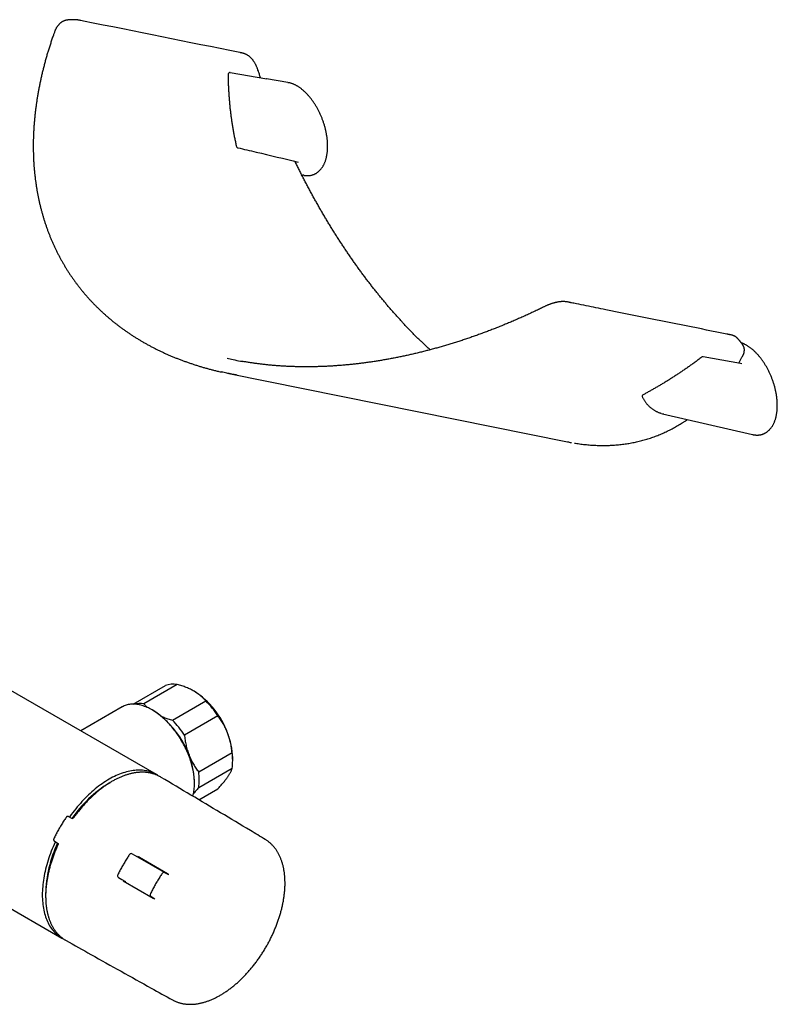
# Model space of a CAD drawing. Header units: millimetres. Extents: x 8 to 1091, y 12 to 2370.
# Tile 2 of 88: x 882 to 1091, y 21 to 292. Entities that reach past the tile are written whole.
import ezdxf

# ---------------------------------------------------------------- set-up
doc = ezdxf.new("R2010")
doc.units = ezdxf.units.MM

msp = doc.modelspace()

# ---------------------------------------------------------------- linework, layer by layer
at = {"color": 7, "linetype": 'Continuous', "lineweight": 30}
for p, q in [((940.42, 277.52), (950.51, 275.79)), ((956.31, 274.8), (950.44, 275.81)), ((950.51, 275.79), (950.46, 275.8)), ((950.5, 275.79), (950.51, 275.79)), ((960.09, 249.37), (960.37, 249.3)), ((939.99, 194.66), (1033.27, 175.85)), ((1059.4, 183.61), (1084.12, 177.87)), ((920.08, 84.24), (779.37, 165.47)), ((753.37, 120.44), (894.08, 39.2)), ((913.67, 103.62), (922.56, 108.76)), ((925.84, 109.05), (916.65, 103.74)), ((924.52, 99.2), (933.72, 104.5)), ((910.68, 102.85), (899.26, 96.26)), ((919.11, 101.93), (918.93, 102.03)), ((937, 100.42), (927.8, 95.12)), ((931.74, 84.97), (940.93, 90.28)), ((941.09, 88), (941.09, 88.81)), ((940.93, 85.9), (931.74, 80.6)), ((907.36, 82.05), (907.01, 81.85)), ((907.08, 81.89), (907.37, 82.05)), ((930.59, 81.83), (930.59, 82.03)), ((931.79, 77.29), (937, 80.3)), ((897.01, 72.09), (895.98, 72.64)), ((895.98, 72.64), (895.99, 72.64)), ((897.01, 72.09), (897.02, 72.08)), ((892.08, 65.88), (893.07, 65.27)), ((892.09, 65.87), (892.08, 65.88)), ((914.37, 61.85), (913.38, 62.4)), ((914.37, 61.85), (914.37, 61.85)), ((922.3, 57.27), (914.37, 61.85)), ((914.86, 61.8), (915.42, 61.47)), ((915.42, 61.47), (923.13, 57.02)), ((923.53, 56.64), (922.46, 57.21)), ((909.65, 55.94), (910.62, 55.35)), ((910.62, 55.35), (911.63, 54.77)), ((910.91, 54.96), (919.17, 50.18)), ((923.54, 56.63), (923.53, 56.64)), ((889.62, 51.72), (889.62, 51.41)), ((918.68, 50.66), (919.71, 50.03)), ((924.55, 22.18), (924.54, 22.19))]:
    msp.add_line(p, q, dxfattribs=at)
at = {"color": 7, "linetype": 'Continuous', "lineweight": 30, "flags": 128}
for points in [[(1081.22, 197.37), (1080.85, 197.44), (1070.52, 199.22)], [(918.93, 102.03), (918.58, 102.23), (918.23, 102.41), (917.88, 102.58), (917.53, 102.74), (917.19, 102.89), (916.84, 103.02), (916.5, 103.14), (916.16, 103.25), (915.82, 103.34), (915.49, 103.42), (915.16, 103.49), (914.83, 103.54), (914.5, 103.58), (914.18, 103.61), (913.86, 103.62), (913.55, 103.62), (913.25, 103.61), (912.94, 103.58), (912.65, 103.54), (912.35, 103.49), (912.07, 103.42), (911.79, 103.34), (911.52, 103.25), (911.25, 103.14), (910.99, 103.02), (910.74, 102.89), (910.68, 102.85)], [(930.12, 78.29), (930.13, 78.32), (930.22, 78.65), (930.3, 79), (930.37, 79.35), (930.44, 79.71), (930.49, 80.08), (930.53, 80.45), (930.56, 80.84), (930.58, 81.23), (930.59, 81.63), (930.59, 82.03), (930.58, 82.44), (930.56, 82.85), (930.53, 83.27), (930.49, 83.7), (930.44, 84.12), (930.37, 84.56), (930.3, 84.99), (930.22, 85.43), (930.13, 85.87), (930.02, 86.32), (929.91, 86.77), (929.79, 87.21), (929.66, 87.66), (929.51, 88.11), (929.36, 88.56), (929.2, 89.01), (929.03, 89.46), (928.85, 89.91), (928.66, 90.36), (928.47, 90.81), (928.26, 91.25), (928.05, 91.7), (927.83, 92.13), (927.6, 92.57), (927.36, 93), (927.12, 93.43), (926.86, 93.86), (926.6, 94.28), (926.34, 94.69), (926.06, 95.1), (925.78, 95.5), (925.5, 95.9), (925.21, 96.29), (924.91, 96.67), (924.61, 97.05), (924.3, 97.42), (923.99, 97.78), (923.67, 98.13), (923.35, 98.47), (923.03, 98.81), (922.7, 99.13), (922.37, 99.45), (922.03, 99.76), (921.69, 100.05), (921.35, 100.34), (921.01, 100.61), (920.67, 100.88), (920.32, 101.13), (919.97, 101.38), (919.62, 101.61), (919.28, 101.83), (918.93, 102.03)], [(920.59, 83.92), (920.42, 84.03), (920.08, 84.24), (919.74, 84.43), (919.38, 84.6), (919.02, 84.76), (918.65, 84.9), (918.27, 85.03), (917.89, 85.14), (917.5, 85.23), (917.1, 85.31), (916.69, 85.37), (916.28, 85.41), (915.86, 85.44), (915.43, 85.46), (915, 85.45), (914.56, 85.43), (914.12, 85.4), (913.67, 85.35), (913.22, 85.28), (912.76, 85.19), (912.3, 85.09), (911.84, 84.98), (911.37, 84.84), (910.91, 84.69), (910.43, 84.53), (909.96, 84.35), (909.48, 84.16), (909, 83.94), (908.53, 83.72), (908.05, 83.48), (907.56, 83.22), (907.08, 82.95), (906.6, 82.67), (906.12, 82.37), (905.64, 82.05), (905.16, 81.73), (904.68, 81.38), (904.21, 81.03), (903.73, 80.66), (903.26, 80.28), (902.79, 79.89), (902.32, 79.48), (901.86, 79.06), (901.4, 78.63), (900.95, 78.19), (900.49, 77.74), (900.05, 77.27), (899.61, 76.8), (899.17, 76.31), (898.74, 75.82), (898.31, 75.31), (897.89, 74.8), (897.48, 74.28), (897.07, 73.75), (896.67, 73.21), (896.28, 72.66), (896.19, 72.53)], [(921.23, 83.57), (921.06, 83.67), (920.97, 83.72)], [(892.27, 65.76), (892.21, 65.61), (891.93, 65), (891.66, 64.38), (891.41, 63.77), (891.16, 63.15), (890.93, 62.52), (890.7, 61.9), (890.49, 61.28), (890.29, 60.66), (890.1, 60.04), (889.92, 59.42), (889.75, 58.8), (889.6, 58.19), (889.46, 57.58), (889.32, 56.96), (889.21, 56.36), (889.1, 55.75), (889.01, 55.16), (888.92, 54.56), (888.86, 53.97), (888.8, 53.39), (888.75, 52.81), (888.72, 52.23), (888.7, 51.67), (888.7, 51.11), (888.7, 50.56), (888.72, 50.01), (888.75, 49.48), (888.8, 48.95), (888.86, 48.43), (888.92, 47.92), (889.01, 47.42), (889.1, 46.93), (889.21, 46.45), (889.32, 45.98), (889.46, 45.52), (889.6, 45.07), (889.75, 44.63), (889.92, 44.21), (890.1, 43.79), (890.29, 43.39), (890.49, 43), (890.7, 42.63), (890.93, 42.26), (891.16, 41.92), (891.41, 41.58), (891.66, 41.26), (891.93, 40.95), (892.21, 40.66), (892.5, 40.38), (892.8, 40.11), (893.1, 39.86), (893.42, 39.63), (893.75, 39.41), (894.08, 39.21), (894.43, 39.02), (894.62, 38.92)], [(894.98, 38.7), (895.07, 38.64), (895.24, 38.54)]]:
    msp.add_lwpolyline(points, dxfattribs=at)
at = {"color": 7, "linetype": 'Continuous', "lineweight": 30}
for centre, radius, start, end in [((940.33, 277.03), 0.5, 80.2993, 180.3585), ((942.6, 257.32), 0.5, 192.8353, 256.7011), ((1070.44, 198.73), 0.5, 80.204, 126.9143), ((1054.28, 188.38), 0.5, 117.953, 207.6986), ((1061.07, 190.8), 7.39, 254.1646, 259.6813), ((924.77, 102.59), 6.55, 80.5451, 109.6739), ((918.06, 87.79), 23.03, 20.2365, 57.3526), ((915.57, 97.12), 6.71, 80.7065, 104.3453), ((915.35, 86.38), 25.8, 32.9712, 44.618), ((905.68, 80.91), 24.94, 2.5702, 57.4298), ((906.16, 81.08), 25.8, 32.9712, 44.618), ((905.14, 80.31), 25.68, 21.297, 34.7337), ((921.66, 88.45), 19.43, 1.0574, 22.0719), ((908.56, 81.6), 22.02, 11.2728, 21.3884), ((926.17, 88.09), 14.92, 351.5717, 8.4283), ((916.98, 82.78), 14.92, 351.5717, 8.4283), ((924.63, 53.19), 33.64, 121.4461, 145.6538), ((922.97, 50.88), 33.35, 154.2709, 179.23), ((913.13, 61.97), 0.5, 60.8713, 146.2752), ((922.18, 56.68), 0.6, 61.7508, 146.2793), ((909.9, 56.37), 0.5, 153.7248, 239.1178), ((919, 51.17), 0.6, 153.7207, 238.2382)]:
    msp.add_arc(centre, radius, start, end, dxfattribs=at)
for centre, start_param, end_param in [((915.12, 60.95), 0.000115, 0.840818), ((911.77, 55.15), 2.300503, 3.141708)]:
    msp.add_ellipse(centre, major_axis=(0.3, 0.52), ratio=0.816506, start_param=start_param, end_param=end_param, dxfattribs=at)
for points, knots in [([(895.52, 291.99), (895.48, 291.98), (895.36, 291.96), (895.18, 291.93), (894.97, 291.87), (894.77, 291.8), (894.57, 291.72), (894.38, 291.63), (894.18, 291.52), (894, 291.4), (893.81, 291.27), (893.63, 291.13), (893.46, 290.97), (893.29, 290.8), (893.13, 290.62), (892.98, 290.44), (892.83, 290.24), (892.69, 290.03), (892.55, 289.81), (892.44, 289.59), (892.33, 289.37), (892.22, 289.14), (892.12, 288.89), (892.01, 288.58), (891.88, 288.22), (891.66, 287.6), (891.36, 286.73), (891, 285.64), (890.65, 284.55), (890.31, 283.47), (889.99, 282.38), (889.68, 281.3), (889.38, 280.22), (889.1, 279.14), (888.83, 278.06), (888.57, 276.99), (888.33, 275.92), (888.1, 274.86), (887.88, 273.79), (887.68, 272.73), (887.49, 271.68), (887.31, 270.63), (887.15, 269.58), (887, 268.53), (886.86, 267.49), (886.74, 266.46), (886.63, 265.42), (886.53, 264.4), (886.44, 263.37), (886.37, 262.36), (886.31, 261.34), (886.27, 260.33), (886.23, 259.33), (886.21, 258.33), (886.21, 257.33), (886.21, 256.34), (886.23, 255.35), (886.26, 254.37), (886.31, 253.39), (886.36, 252.42), (886.43, 251.45), (886.52, 250.5), (886.61, 249.54), (886.72, 248.59), (886.84, 247.65), (886.97, 246.72), (887.12, 245.79), (887.27, 244.86), (887.44, 243.95), (887.62, 243.04), (887.82, 242.13), (888.02, 241.24), (888.24, 240.35), (888.47, 239.46), (888.71, 238.58), (888.96, 237.71), (889.23, 236.85), (889.51, 235.99), (889.79, 235.14), (890.09, 234.3), (890.4, 233.46), (890.73, 232.63), (891.06, 231.81), (891.41, 231), (891.76, 230.19), (892.13, 229.39), (892.51, 228.6), (892.91, 227.81), (893.31, 227.03), (893.72, 226.26), (894.15, 225.49), (894.58, 224.74), (895.03, 223.99), (895.49, 223.25), (895.96, 222.52), (896.43, 221.79), (896.92, 221.07), (897.42, 220.37), (897.93, 219.67), (898.45, 218.98), (898.98, 218.3), (899.52, 217.62), (900.07, 216.95), (900.63, 216.29), (901.2, 215.64), (901.78, 215), (902.37, 214.36), (902.97, 213.74), (903.58, 213.12), (904.21, 212.51), (904.84, 211.91), (905.48, 211.31), (906.13, 210.73), (906.79, 210.15), (907.45, 209.59), (908.13, 209.03), (908.82, 208.48), (909.52, 207.94), (910.22, 207.41), (910.94, 206.88), (911.66, 206.37), (912.4, 205.86), (913.14, 205.36), (913.9, 204.87), (914.66, 204.4), (915.42, 203.93), (916.19, 203.47), (916.98, 203.02), (917.77, 202.58), (918.58, 202.15), (919.39, 201.72), (920.21, 201.31), (921.03, 200.9), (921.87, 200.51), (922.71, 200.12), (923.56, 199.75), (924.42, 199.38), (925.29, 199.02), (926.17, 198.68), (927.05, 198.34), (927.94, 198.01), (928.85, 197.69), (929.76, 197.38), (930.67, 197.08), (931.6, 196.78), (932.53, 196.5), (933.47, 196.23), (934.42, 195.97), (935.37, 195.72), (936.34, 195.47), (937.2, 195.27), (937.75, 195.14), (937.97, 195.09)], [0, 0, 0, 0, 0.001244, 0.003129, 0.005013, 0.0069, 0.008801, 0.010698, 0.012609, 0.014541, 0.016491, 0.018456, 0.020432, 0.022414, 0.024398, 0.026379, 0.028341, 0.030353, 0.032369, 0.03437, 0.036106, 0.037885, 0.039944, 0.042297, 0.04518, 0.048514, 0.057241, 0.065953, 0.074648, 0.083324, 0.091979, 0.100614, 0.109227, 0.117817, 0.126385, 0.134928, 0.143448, 0.151942, 0.16041, 0.168852, 0.177266, 0.18566, 0.194049, 0.202406, 0.21073, 0.219025, 0.227292, 0.235532, 0.243747, 0.251938, 0.260107, 0.268254, 0.276383, 0.284493, 0.292587, 0.300667, 0.308733, 0.31676, 0.324758, 0.33273, 0.340676, 0.348599, 0.356502, 0.364385, 0.372248, 0.380059, 0.387857, 0.395641, 0.403407, 0.411149, 0.418863, 0.426544, 0.434189, 0.441824, 0.449466, 0.457078, 0.464662, 0.47222, 0.479753, 0.487263, 0.494752, 0.502222, 0.509673, 0.517109, 0.52453, 0.531938, 0.539336, 0.546724, 0.554104, 0.561479, 0.568799, 0.576096, 0.583398, 0.590696, 0.597983, 0.605251, 0.612494, 0.619704, 0.626877, 0.634045, 0.641227, 0.648395, 0.655552, 0.662698, 0.669835, 0.676965, 0.684088, 0.691208, 0.698322, 0.705425, 0.712519, 0.719604, 0.726683, 0.733757, 0.740827, 0.747896, 0.754966, 0.761989, 0.769022, 0.776074, 0.783138, 0.790205, 0.797265, 0.80431, 0.811331, 0.818319, 0.8253, 0.832342, 0.839378, 0.846408, 0.853436, 0.860461, 0.867487, 0.874513, 0.881542, 0.888574, 0.895612, 0.902656, 0.909709, 0.916771, 0.923845, 0.930931, 0.938032, 0.945149, 0.952264, 0.95937, 0.966495, 0.973637, 0.980791, 0.987955, 0.995125, 1, 1, 1, 1]), ([(898.45, 292.02), (898.37, 292.03), (898.19, 292.05), (897.9, 292.07), (897.57, 292.08), (897.23, 292.09), (896.89, 292.09), (896.57, 292.08), (896.27, 292.06), (896.05, 292.05), (895.89, 292.03), (895.78, 292.02), (895.66, 292), (895.57, 291.99), (895.52, 291.99)], [0, 0, 0, 0, 0.079267, 0.188488, 0.308097, 0.419568, 0.53268, 0.646876, 0.746366, 0.843916, 0.875001, 0.909203, 0.953912, 1, 1, 1, 1]), ([(898.45, 292.01), (898.48, 292.01), (898.52, 292.01), (898.57, 292), (898.6, 292)], [0, 0, 0, 0, 0.543477, 1, 1, 1, 1]), ([(948.77, 276.09), (948.71, 276.27), (948.54, 276.76), (948.3, 277.46), (948.09, 278.1), (947.95, 278.5), (947.84, 278.79), (947.74, 279.06), (947.62, 279.33), (947.49, 279.59), (947.36, 279.85), (947.22, 280.1), (947.08, 280.34), (946.93, 280.57), (946.77, 280.8), (946.61, 281.02), (946.44, 281.23), (946.26, 281.43), (946.08, 281.62), (945.89, 281.8), (945.7, 281.96), (945.5, 282.11), (945.3, 282.25), (945.1, 282.38), (944.89, 282.5), (944.68, 282.6), (944.47, 282.69), (944.26, 282.77), (944.06, 282.83), (943.87, 282.88), (943.68, 282.92), (943.51, 282.95), (943.35, 282.98), (943.19, 283.02), (928.72, 285.93), (914.33, 288.84), (899.42, 291.84), (899.08, 291.91), (898.91, 291.94), (898.79, 291.97), (898.65, 291.99), (898.52, 292), (898.48, 292.01)], [0, 0, 0, 0, 0.006577, 0.018643, 0.026365, 0.030418, 0.033778, 0.037275, 0.040863, 0.044455, 0.048059, 0.051677, 0.055315, 0.058968, 0.062636, 0.066318, 0.070013, 0.073719, 0.077433, 0.081155, 0.084906, 0.088509, 0.092116, 0.095731, 0.099356, 0.102994, 0.10665, 0.110327, 0.11356, 0.116936, 0.120075, 0.123288, 0.126499, 0.129748, 0.132889, 0.97153, 0.984702, 0.991523, 0.992554, 0.993562, 0.997697, 1, 1, 1, 1]), ([(939.83, 277.02), (939.83, 276.67), (939.84, 275.95), (939.86, 274.86), (939.9, 273.76), (939.95, 272.66), (940.02, 271.57), (940.1, 270.47), (940.19, 269.38), (940.29, 268.28), (940.41, 267.19), (940.54, 266.11), (940.68, 265.02), (940.84, 263.94), (941.01, 262.85), (941.19, 261.77), (941.39, 260.7), (941.59, 259.62), (941.82, 258.55), (941.99, 257.74), (942.09, 257.3), (942.11, 257.21)], [0, 0, 0, 0, 0.053114, 0.108004, 0.162895, 0.217784, 0.272668, 0.327543, 0.382406, 0.437255, 0.492086, 0.546912, 0.60176, 0.656631, 0.71152, 0.766426, 0.821344, 0.876273, 0.931208, 0.986147, 1, 1, 1, 1]), ([(950.46, 275.8), (950.44, 275.81), (950.41, 275.81), (950.39, 275.81), (950.39, 275.81)], [0, 0, 0, 0, 0.834085, 1, 1, 1, 1]), ([(950.51, 275.79), (950.51, 275.79), (950.5, 275.79), (950.5, 275.79), (950.5, 275.79)], [0, 0, 0, 0, 0.76521, 1, 1, 1, 1]), ([(956.31, 274.8), (956.35, 274.79), (956.44, 274.78), (956.54, 274.75), (956.6, 274.74)], [0, 0, 0, 0, 0.410731, 1, 1, 1, 1]), ([(960.66, 249.25), (960.7, 249.24), (960.83, 249.21), (961.05, 249.19), (961.3, 249.16), (961.56, 249.15), (961.81, 249.15), (962.06, 249.17), (962.31, 249.19), (962.55, 249.23), (962.79, 249.28), (963.03, 249.35), (963.26, 249.42), (963.48, 249.51), (963.71, 249.61), (963.92, 249.72), (964.14, 249.85), (964.34, 249.99), (964.55, 250.14), (964.74, 250.3), (964.93, 250.47), (965.12, 250.66), (965.3, 250.86), (965.47, 251.07), (965.64, 251.29), (965.79, 251.52), (965.95, 251.77), (966.09, 252.03), (966.23, 252.29), (966.35, 252.57), (966.47, 252.86), (966.59, 253.17), (966.69, 253.48), (966.78, 253.8), (966.87, 254.13), (966.95, 254.47), (967.01, 254.82), (967.07, 255.17), (967.12, 255.54), (967.16, 255.91), (967.19, 256.29), (967.21, 256.67), (967.22, 257.07), (967.22, 257.46), (967.21, 257.86), (967.19, 258.27), (967.16, 258.68), (967.12, 259.09), (967.08, 259.51), (967.02, 259.93), (966.95, 260.35), (966.88, 260.77), (966.8, 261.19), (966.71, 261.61), (966.6, 262.03), (966.5, 262.45), (966.38, 262.87), (966.25, 263.29), (966.12, 263.7), (965.98, 264.12), (965.83, 264.53), (965.68, 264.93), (965.51, 265.33), (965.35, 265.73), (965.17, 266.12), (964.99, 266.51), (964.8, 266.89), (964.61, 267.27), (964.41, 267.64), (964.21, 268), (964, 268.36), (963.78, 268.7), (963.57, 269.04), (963.34, 269.38), (963.12, 269.7), (962.89, 270.02), (962.65, 270.33), (962.42, 270.63), (962.18, 270.92), (961.93, 271.2), (961.69, 271.47), (961.44, 271.74), (961.19, 271.99), (960.93, 272.24), (960.68, 272.47), (960.42, 272.7), (960.16, 272.91), (959.9, 273.11), (959.64, 273.31), (959.38, 273.49), (959.11, 273.66), (958.85, 273.83), (958.58, 273.98), (958.32, 274.12), (958.05, 274.24), (957.79, 274.36), (957.52, 274.47), (957.26, 274.56), (956.99, 274.64), (956.78, 274.7), (956.65, 274.73), (956.61, 274.74)], [0, 0, 0, 0, 0.004313, 0.013407, 0.022524, 0.031666, 0.040835, 0.050031, 0.059259, 0.068521, 0.07782, 0.087163, 0.096555, 0.106002, 0.115512, 0.125092, 0.134749, 0.144491, 0.154326, 0.164259, 0.174296, 0.184442, 0.1947, 0.205072, 0.215558, 0.226157, 0.236868, 0.247687, 0.25861, 0.269631, 0.280745, 0.291946, 0.303226, 0.31458, 0.325999, 0.337478, 0.349008, 0.360583, 0.372196, 0.38384, 0.395508, 0.407193, 0.418889, 0.430588, 0.442285, 0.45397, 0.465638, 0.477284, 0.4889, 0.500482, 0.512024, 0.523521, 0.534967, 0.546358, 0.55769, 0.568957, 0.580157, 0.591286, 0.602339, 0.613315, 0.624211, 0.635023, 0.645752, 0.656394, 0.666948, 0.677415, 0.687793, 0.698082, 0.708283, 0.718397, 0.728423, 0.738365, 0.748223, 0.758, 0.767698, 0.77732, 0.786869, 0.796348, 0.805761, 0.815112, 0.824404, 0.833642, 0.84283, 0.851974, 0.861077, 0.870145, 0.879183, 0.888195, 0.897186, 0.906161, 0.915126, 0.924083, 0.933039, 0.941997, 0.95096, 0.959931, 0.968913, 0.97791, 0.986923, 0.995956, 1, 1, 1, 1]), ([(942.48, 256.83), (944.17, 256.44), (949.72, 255.12), (955.27, 253.81), (959.14, 252.9)], [0, 0, 0, 0, 0.303311, 1, 1, 1, 1]), ([(995.39, 201.19), (995.21, 201.35), (994.79, 201.74), (994.12, 202.37), (993.38, 203.08), (992.64, 203.8), (991.9, 204.53), (991.16, 205.27), (990.42, 206.01), (989.69, 206.77), (988.96, 207.54), (988.23, 208.31), (987.5, 209.1), (986.78, 209.89), (986.06, 210.7), (985.34, 211.51), (984.62, 212.33), (983.91, 213.16), (983.19, 214.01), (982.49, 214.85), (981.78, 215.71), (981.08, 216.58), (980.38, 217.45), (979.68, 218.34), (978.98, 219.23), (978.29, 220.14), (977.6, 221.05), (976.92, 221.96), (976.24, 222.89), (975.56, 223.82), (974.88, 224.77), (974.21, 225.72), (973.55, 226.68), (972.88, 227.65), (972.22, 228.62), (971.57, 229.6), (970.92, 230.59), (970.27, 231.59), (969.63, 232.59), (968.99, 233.61), (968.35, 234.63), (967.72, 235.66), (967.09, 236.7), (966.47, 237.75), (965.85, 238.8), (965.23, 239.86), (964.63, 240.92), (964.02, 241.99), (963.42, 243.07), (962.83, 244.16), (962.24, 245.25), (961.65, 246.35), (961.07, 247.46), (960.49, 248.58), (959.92, 249.7), (959.36, 250.82), (958.8, 251.96), (958.43, 252.72), (958.24, 253.11), (958.24, 253.11)], [0, 0, 0, 0, 0.011751, 0.028605, 0.045497, 0.062427, 0.079389, 0.096382, 0.1134, 0.130442, 0.147505, 0.164567, 0.181705, 0.198872, 0.216069, 0.233302, 0.250573, 0.267887, 0.285247, 0.30266, 0.320051, 0.337495, 0.355019, 0.372606, 0.39024, 0.407907, 0.425587, 0.443265, 0.460953, 0.478828, 0.496728, 0.514657, 0.53262, 0.550621, 0.568663, 0.586751, 0.604888, 0.623079, 0.641328, 0.659639, 0.678016, 0.696463, 0.714985, 0.733585, 0.752273, 0.770891, 0.789566, 0.808326, 0.827167, 0.846085, 0.865075, 0.884132, 0.903251, 0.922426, 0.941653, 0.960926, 0.980239, 0.999586, 1, 1, 1, 1]), ([(960.65, 249.25), (960.61, 249.25), (960.52, 249.27), (960.43, 249.29), (960.37, 249.31)], [0, 0, 0, 0, 0.415747, 1, 1, 1, 1]), ([(1079.86, 204.5), (1079.84, 204.52), (1079.78, 204.58), (1079.67, 204.67), (1079.52, 204.78), (1079.36, 204.88), (1079.19, 204.97), (1079.02, 205.05), (1078.83, 205.12), (1078.63, 205.19), (1078.42, 205.25), (1078.18, 205.3), (1077.93, 205.36), (1077.69, 205.4), (1077.48, 205.44), (1077.28, 205.48), (1069.68, 207.01), (1058.51, 209.27), (1045.59, 211.87), (1039.26, 213.15), (1036.12, 213.78), (1034.69, 214.07), (1034.08, 214.19), (1033.88, 214.23), (1033.69, 214.27), (1033.49, 214.32), (1033.27, 214.36), (1033.06, 214.4), (1032.85, 214.43), (1032.63, 214.45), (1032.4, 214.47), (1032.16, 214.48), (1031.91, 214.48), (1031.66, 214.47), (1031.39, 214.45), (1031.13, 214.42), (1030.85, 214.39), (1030.58, 214.34), (1030.3, 214.29), (1030.02, 214.23), (1029.74, 214.16), (1029.46, 214.08), (1029.17, 214), (1028.89, 213.91), (1028.61, 213.81), (1028.33, 213.71), (1028.05, 213.61), (1027.79, 213.5), (1027.53, 213.39), (1027.26, 213.27), (1026.98, 213.13), (1026.68, 212.99), (1026.1, 212.71), (1025.22, 212.28), (1024.02, 211.71), (1022.81, 211.14), (1021.59, 210.59), (1020.37, 210.04), (1019.15, 209.5), (1017.93, 208.98), (1016.71, 208.46), (1015.49, 207.96), (1014.27, 207.47), (1013.05, 206.98), (1011.82, 206.51), (1010.6, 206.05), (1009.38, 205.6), (1008.16, 205.16), (1006.94, 204.73), (1005.73, 204.31), (1004.51, 203.9), (1003.29, 203.51), (1002.08, 203.12), (1000.86, 202.75), (999.65, 202.38), (998.44, 202.03), (997.24, 201.69), (996.03, 201.36), (994.83, 201.04), (993.63, 200.73), (992.43, 200.43), (991.23, 200.15), (990.03, 199.87), (988.84, 199.6), (987.65, 199.35), (986.46, 199.11), (985.27, 198.87), (984.09, 198.65), (982.92, 198.44), (981.74, 198.24), (980.57, 198.05), (979.41, 197.88), (978.25, 197.71), (977.09, 197.55), (975.94, 197.41), (974.79, 197.28), (973.64, 197.15), (972.5, 197.04), (971.36, 196.94), (970.23, 196.85), (969.11, 196.77), (967.99, 196.7), (966.87, 196.64), (965.75, 196.59), (964.65, 196.55), (963.55, 196.53), (962.45, 196.51), (961.36, 196.51), (960.28, 196.51), (959.2, 196.53), (958.13, 196.55), (957.06, 196.59), (956, 196.64), (954.95, 196.69), (953.89, 196.76), (952.85, 196.84), (951.81, 196.93), (950.77, 197.03), (949.75, 197.14), (948.73, 197.26), (947.72, 197.39), (946.71, 197.53), (945.71, 197.68), (944.71, 197.84), (944.03, 197.95), (943.68, 198.02), (943.65, 198.02)], [0, 0, 0, 0, 0.000658, 0.002235, 0.003841, 0.005478, 0.007148, 0.008847, 0.010571, 0.012313, 0.014209, 0.016343, 0.018781, 0.021206, 0.023248, 0.025091, 0.026923, 0.244302, 0.350347, 0.402601, 0.42868, 0.441718, 0.444433, 0.446133, 0.447808, 0.449928, 0.451908, 0.453785, 0.45558, 0.457311, 0.459168, 0.460954, 0.46279, 0.464678, 0.466561, 0.468438, 0.47031, 0.472177, 0.474041, 0.475899, 0.477722, 0.47953, 0.481326, 0.483111, 0.484889, 0.486661, 0.488432, 0.489999, 0.491654, 0.493326, 0.495082, 0.496945, 0.498882, 0.50614, 0.513773, 0.521404, 0.529017, 0.536611, 0.544187, 0.551743, 0.55928, 0.566796, 0.574291, 0.581765, 0.589218, 0.596648, 0.604057, 0.611444, 0.618807, 0.626155, 0.633491, 0.640798, 0.648078, 0.655331, 0.66256, 0.669765, 0.676949, 0.684112, 0.691255, 0.698381, 0.70549, 0.712584, 0.719665, 0.726732, 0.733789, 0.740803, 0.747793, 0.754759, 0.761704, 0.768629, 0.775536, 0.782427, 0.7893, 0.796126, 0.802948, 0.809759, 0.816553, 0.823325, 0.83007, 0.836784, 0.843462, 0.850163, 0.856847, 0.863506, 0.87014, 0.876752, 0.883342, 0.889912, 0.896464, 0.902999, 0.909519, 0.916026, 0.92252, 0.929004, 0.935478, 0.941945, 0.948406, 0.954862, 0.961252, 0.96765, 0.974051, 0.980445, 0.986826, 0.993188, 0.999522, 1, 1, 1, 1]), ([(1081.55, 202.4), (1081.53, 202.43), (1081.48, 202.51), (1081.41, 202.63), (1081.33, 202.74), (1081.25, 202.85), (1081.17, 202.97), (1081.09, 203.08), (1081.01, 203.19), (1080.93, 203.29), (1080.85, 203.39), (1080.77, 203.49), (1080.69, 203.59), (1080.61, 203.69), (1080.53, 203.78), (1080.45, 203.88), (1080.35, 203.99), (1080.24, 204.11), (1080.14, 204.21), (1080.06, 204.3), (1079.97, 204.39), (1079.91, 204.45), (1079.89, 204.48)], [0, 0, 0, 0, 0.040975, 0.1067, 0.156093, 0.195849, 0.259237, 0.31125, 0.353863, 0.408332, 0.457528, 0.503325, 0.550348, 0.603294, 0.647157, 0.686605, 0.747938, 0.813748, 0.864446, 0.906455, 0.953266, 1, 1, 1, 1]), ([(1080.31, 197.53), (1080.35, 197.59), (1080.53, 197.9), (1080.84, 198.44), (1081.15, 198.99), (1081.35, 199.34), (1081.46, 199.55), (1081.56, 199.75), (1081.65, 199.94), (1081.72, 200.12), (1081.77, 200.3), (1081.83, 200.49), (1081.87, 200.69), (1081.89, 200.88), (1081.9, 201.08), (1081.9, 201.27), (1081.89, 201.45), (1081.86, 201.63), (1081.82, 201.8), (1081.76, 201.97), (1081.69, 202.13), (1081.62, 202.28), (1081.57, 202.36), (1081.55, 202.4)], [0, 0, 0, 0, 0.042395, 0.21041, 0.358464, 0.402996, 0.446404, 0.488339, 0.52481, 0.557232, 0.588572, 0.62671, 0.664123, 0.700806, 0.736885, 0.772455, 0.806972, 0.841157, 0.875039, 0.908656, 0.942063, 0.975319, 1, 1, 1, 1]), ([(1084.4, 177.81), (1084.44, 177.8), (1084.57, 177.78), (1084.79, 177.75), (1085.05, 177.73), (1085.3, 177.72), (1085.55, 177.72), (1085.8, 177.73), (1086.05, 177.76), (1086.29, 177.8), (1086.53, 177.85), (1086.77, 177.91), (1087, 177.99), (1087.23, 178.07), (1087.45, 178.18), (1087.67, 178.29), (1087.88, 178.41), (1088.09, 178.55), (1088.29, 178.7), (1088.49, 178.86), (1088.68, 179.04), (1088.86, 179.22), (1089.04, 179.42), (1089.21, 179.63), (1089.38, 179.85), (1089.54, 180.09), (1089.69, 180.33), (1089.83, 180.59), (1089.97, 180.86), (1090.1, 181.14), (1090.22, 181.43), (1090.33, 181.73), (1090.43, 182.04), (1090.53, 182.36), (1090.61, 182.69), (1090.69, 183.03), (1090.76, 183.38), (1090.81, 183.74), (1090.86, 184.1), (1090.9, 184.47), (1090.93, 184.85), (1090.95, 185.24), (1090.96, 185.63), (1090.96, 186.03), (1090.95, 186.43), (1090.93, 186.83), (1090.9, 187.24), (1090.87, 187.66), (1090.82, 188.07), (1090.76, 188.49), (1090.7, 188.91), (1090.62, 189.33), (1090.54, 189.75), (1090.45, 190.17), (1090.35, 190.6), (1090.24, 191.02), (1090.12, 191.44), (1090, 191.85), (1089.86, 192.27), (1089.72, 192.68), (1089.58, 193.09), (1089.42, 193.5), (1089.26, 193.9), (1089.09, 194.3), (1088.91, 194.69), (1088.73, 195.08), (1088.55, 195.46), (1088.35, 195.83), (1088.15, 196.2), (1087.95, 196.56), (1087.74, 196.92), (1087.53, 197.27), (1087.31, 197.61), (1087.09, 197.94), (1086.86, 198.27), (1086.63, 198.58), (1086.4, 198.89), (1086.16, 199.19), (1085.92, 199.48), (1085.68, 199.77), (1085.43, 200.04), (1085.18, 200.3), (1084.93, 200.56), (1084.68, 200.8), (1084.42, 201.03), (1084.16, 201.26), (1083.91, 201.47), (1083.64, 201.68), (1083.38, 201.87), (1083.12, 202.06), (1082.86, 202.23), (1082.59, 202.39), (1082.33, 202.54), (1082.06, 202.68), (1081.8, 202.81), (1081.53, 202.93), (1081.29, 203.02), (1081.14, 203.07), (1081.08, 203.1)], [0, 0, 0, 0, 0.004517, 0.01384, 0.023187, 0.032561, 0.041961, 0.05139, 0.060851, 0.070347, 0.079882, 0.089461, 0.09909, 0.108776, 0.118526, 0.128348, 0.138249, 0.148237, 0.15832, 0.168505, 0.178796, 0.189198, 0.199716, 0.210349, 0.221101, 0.231968, 0.242949, 0.254042, 0.26524, 0.27654, 0.287935, 0.299419, 0.310985, 0.322625, 0.334333, 0.346102, 0.357924, 0.369792, 0.381698, 0.393636, 0.405599, 0.417579, 0.429571, 0.441566, 0.453558, 0.465539, 0.477502, 0.489442, 0.501352, 0.513226, 0.52506, 0.536847, 0.548583, 0.560262, 0.57188, 0.583432, 0.594915, 0.606325, 0.617658, 0.628911, 0.640082, 0.651168, 0.662168, 0.673079, 0.6839, 0.694631, 0.705271, 0.715821, 0.72628, 0.736649, 0.746929, 0.757122, 0.767229, 0.777253, 0.787197, 0.797062, 0.806852, 0.81657, 0.826221, 0.835808, 0.845335, 0.854807, 0.864227, 0.873602, 0.882936, 0.892233, 0.901499, 0.910738, 0.919957, 0.929159, 0.93835, 0.947534, 0.956716, 0.965901, 0.97509, 0.984288, 0.993497, 1, 1, 1, 1]), ([(939.54, 198.87), (940.09, 198.74), (941.31, 198.47), (942.69, 198.19), (943.52, 198.05), (943.66, 198.02)], [0, 0, 0, 0, 0.405321, 0.897439, 1, 1, 1, 1]), ([(1070.14, 199.13), (1069.98, 199.01), (1069.53, 198.68), (1068.81, 198.14), (1067.97, 197.53), (1067.12, 196.92), (1066.27, 196.33), (1065.43, 195.74), (1064.58, 195.17), (1063.73, 194.6), (1062.88, 194.04), (1062.03, 193.49), (1061.19, 192.96), (1060.34, 192.43), (1059.49, 191.91), (1058.64, 191.4), (1057.78, 190.9), (1056.93, 190.41), (1056.08, 189.93), (1055.23, 189.46), (1054.55, 189.09), (1054.16, 188.88), (1054.04, 188.82)], [0, 0, 0, 0, 0.0304375, 0.0831293, 0.1358143, 0.1884921, 0.2411626, 0.2938255, 0.3464805, 0.3991275, 0.4517659, 0.5043957, 0.5570375, 0.6096994, 0.6623714, 0.7150533, 0.7677446, 0.8204451, 0.8731546, 0.9258729, 0.9785997, 1, 1, 1, 1]), ([(942.32, 194.22), (941.95, 194.29), (941.1, 194.44), (939.79, 194.7), (938.71, 194.92), (938.11, 195.06), (937.98, 195.09)], [0, 0, 0, 0, 0.252527, 0.578916, 0.905305, 1, 1, 1, 1]), ([(1053.83, 188.14), (1053.86, 188.09), (1053.95, 187.93), (1054.1, 187.67), (1054.28, 187.37), (1054.47, 187.08), (1054.68, 186.8), (1054.89, 186.53), (1055.1, 186.26), (1055.33, 186.01), (1055.56, 185.77), (1055.8, 185.54), (1056.05, 185.32), (1056.31, 185.11), (1056.57, 184.91), (1056.84, 184.72), (1057.11, 184.55), (1057.39, 184.39), (1057.67, 184.23), (1057.96, 184.1), (1058.25, 183.97), (1058.55, 183.86), (1058.81, 183.77), (1058.98, 183.72), (1059.04, 183.7)], [0, 0, 0, 0, 0.025419, 0.072895, 0.120361, 0.167808, 0.215233, 0.262636, 0.310013, 0.357364, 0.404685, 0.451975, 0.499234, 0.54646, 0.593653, 0.640812, 0.687938, 0.735031, 0.782094, 0.829128, 0.876136, 0.92312, 0.970084, 1, 1, 1, 1]), ([(1035.13, 175.51), (1035.35, 175.48), (1035.82, 175.4), (1036.54, 175.3), (1037.29, 175.2), (1038.05, 175.12), (1038.8, 175.04), (1039.55, 174.98), (1040.3, 174.93), (1041.04, 174.89), (1041.79, 174.87), (1042.53, 174.85), (1043.27, 174.85), (1044.01, 174.86), (1044.74, 174.88), (1045.47, 174.92), (1046.2, 174.96), (1046.92, 175.02), (1047.64, 175.09), (1048.36, 175.18), (1049.08, 175.27), (1049.79, 175.38), (1050.5, 175.5), (1051.21, 175.63), (1051.91, 175.78), (1052.61, 175.94), (1053.31, 176.1), (1054, 176.29), (1054.69, 176.48), (1055.37, 176.69), (1056.05, 176.9), (1056.73, 177.13), (1057.4, 177.38), (1058.07, 177.63), (1058.73, 177.9), (1059.39, 178.18), (1060.04, 178.47), (1060.7, 178.78), (1061.34, 179.1), (1061.99, 179.43), (1062.63, 179.77), (1063.26, 180.13), (1063.89, 180.49), (1064.51, 180.87), (1065.13, 181.27), (1065.71, 181.65), (1066.08, 181.9), (1066.24, 182.02)], [0, 0, 0, 0, 0.018306, 0.039675, 0.061039, 0.082281, 0.103822, 0.125388, 0.146984, 0.168614, 0.190283, 0.211995, 0.233754, 0.255565, 0.277436, 0.299218, 0.321107, 0.343087, 0.365142, 0.387255, 0.409407, 0.431581, 0.453758, 0.475852, 0.498245, 0.52066, 0.543103, 0.565579, 0.588092, 0.610649, 0.633254, 0.655912, 0.678628, 0.701408, 0.724257, 0.747181, 0.770184, 0.793273, 0.816452, 0.839728, 0.863118, 0.886322, 0.909655, 0.93311, 0.956678, 0.980354, 1, 1, 1, 1]), ([(1084.12, 177.87), (1084.17, 177.86), (1084.26, 177.84), (1084.35, 177.82), (1084.39, 177.81)], [0, 0, 0, 0, 0.539927, 1, 1, 1, 1]), ([(1033.27, 175.86), (1033.41, 175.83), (1033.75, 175.76), (1034.09, 175.7), (1034.29, 175.66)], [0, 0, 0, 0, 0.404758, 1, 1, 1, 1]), ([(930.49, 107.18), (930.32, 107.28), (929.99, 107.47), (929.46, 107.73), (928.91, 107.98), (928.33, 108.22), (927.74, 108.45), (927.12, 108.66), (926.49, 108.86), (926.06, 108.99), (925.84, 109.05)], [0, 0, 0, 0, 0.1226185, 0.2452381, 0.3688779, 0.4925208, 0.6189959, 0.7454751, 0.8727355, 1, 1, 1, 1]), ([(933.72, 104.5), (933.62, 104.62), (933.42, 104.85), (933.09, 105.2), (932.74, 105.54), (932.37, 105.87), (931.97, 106.19), (931.54, 106.51), (931.09, 106.82), (930.73, 107.04), (930.53, 107.16), (930.49, 107.18)], [0, 0, 0, 0, 0.119246, 0.238489, 0.358338, 0.478183, 0.600299, 0.722411, 0.845493, 0.968574, 1, 1, 1, 1]), ([(916.65, 103.74), (916.75, 103.62), (916.96, 103.38), (917.3, 103.03), (917.54, 102.8), (917.66, 102.68)], [0, 0, 0, 0, 0.33349, 0.666971, 1, 1, 1, 1]), ([(939.67, 95.76), (939.65, 95.82), (939.55, 96.08), (939.35, 96.54), (939.07, 97.13), (938.78, 97.71), (938.46, 98.28), (938.12, 98.84), (937.76, 99.38), (937.39, 99.91), (937.13, 100.25), (937, 100.42)], [0, 0, 0, 0, 0.034085, 0.152699, 0.271315, 0.390844, 0.510376, 0.632431, 0.75449, 0.877243, 1, 1, 1, 1]), ([(921.5, 100.25), (921.52, 100.24), (921.71, 100.15), (922.11, 100), (922.69, 99.78), (923.28, 99.57), (923.9, 99.38), (924.31, 99.26), (924.52, 99.2)], [0, 0, 0, 0, 0.01865, 0.211193, 0.407826, 0.604464, 0.802229, 1, 1, 1, 1]), ([(927.8, 95.12), (927.83, 94.88), (927.88, 94.42), (927.98, 93.73), (928.1, 93.04), (928.24, 92.35), (928.41, 91.66), (928.6, 90.98), (928.82, 90.3), (928.98, 89.86), (929.07, 89.63)], [0, 0, 0, 0, 0.122973, 0.245942, 0.369581, 0.493217, 0.619375, 0.745529, 0.872765, 1, 1, 1, 1]), ([(940.93, 90.28), (940.91, 90.51), (940.86, 90.97), (940.76, 91.66), (940.64, 92.35), (940.5, 93.04), (940.33, 93.73), (940.14, 94.42), (939.92, 95.09), (939.75, 95.54), (939.67, 95.76)], [0, 0, 0, 0, 0.122973, 0.245942, 0.369581, 0.493217, 0.619375, 0.745529, 0.872765, 1, 1, 1, 1]), ([(929.07, 89.63), (929.09, 89.58), (929.19, 89.31), (929.39, 88.85), (929.66, 88.26), (929.96, 87.68), (930.28, 87.11), (930.62, 86.56), (930.98, 86.01), (931.35, 85.48), (931.61, 85.14), (931.74, 84.97)], [0, 0, 0, 0, 0.0340845, 0.152699, 0.2713147, 0.3908442, 0.5103765, 0.6324315, 0.7544901, 0.8772433, 1, 1, 1, 1]), ([(920.96, 83.73), (920.94, 83.73), (920.83, 83.8), (920.6, 83.91), (920.29, 84.06), (919.97, 84.19), (919.65, 84.31), (919.31, 84.43), (918.98, 84.52), (918.63, 84.61), (918.29, 84.69), (917.93, 84.75), (917.57, 84.8), (917.21, 84.84), (916.84, 84.87), (916.47, 84.88), (916.09, 84.89), (915.71, 84.88), (915.33, 84.85), (914.94, 84.82), (914.55, 84.77), (914.15, 84.71), (913.75, 84.64), (913.35, 84.56), (912.95, 84.47), (912.54, 84.36), (912.13, 84.24), (911.72, 84.11), (911.31, 83.96), (910.89, 83.81), (910.48, 83.64), (910.06, 83.47), (909.64, 83.28), (909.23, 83.08), (908.81, 82.86), (908.39, 82.64), (907.97, 82.41), (907.55, 82.16), (907.13, 81.91), (906.72, 81.64), (906.3, 81.36), (905.88, 81.08), (905.47, 80.78), (905.06, 80.47), (904.65, 80.15), (904.24, 79.83), (903.83, 79.49), (903.42, 79.14), (903.02, 78.79), (902.62, 78.43), (902.22, 78.05), (901.83, 77.67), (901.44, 77.28), (901.05, 76.88), (900.67, 76.48), (900.29, 76.07), (899.91, 75.64), (899.54, 75.22), (899.17, 74.78), (898.81, 74.34), (898.45, 73.89), (898.1, 73.43), (897.76, 72.98), (897.51, 72.64), (897.38, 72.46), (897.35, 72.42)], [0, 0, 0, 0, 0.002363, 0.018423, 0.034483, 0.050548, 0.06662, 0.082702, 0.098795, 0.114902, 0.131024, 0.147164, 0.163321, 0.179497, 0.195691, 0.211905, 0.228137, 0.244387, 0.260655, 0.276939, 0.293238, 0.309551, 0.325877, 0.342215, 0.358563, 0.37492, 0.391286, 0.407658, 0.424035, 0.440418, 0.456804, 0.473193, 0.489585, 0.505978, 0.522373, 0.538767, 0.555162, 0.571557, 0.58795, 0.604343, 0.620734, 0.637124, 0.653513, 0.6699, 0.686285, 0.702668, 0.71905, 0.735429, 0.751807, 0.768183, 0.784558, 0.80093, 0.817301, 0.83367, 0.850038, 0.866404, 0.882769, 0.899132, 0.915495, 0.931856, 0.948216, 0.964574, 0.980932, 0.996429, 1, 1, 1, 1]), ([(939.67, 83.51), (939.69, 83.54), (939.8, 83.69), (939.96, 83.94), (940.16, 84.25), (940.34, 84.56), (940.5, 84.85), (940.64, 85.13), (940.76, 85.4), (940.86, 85.66), (940.91, 85.82), (940.93, 85.9)], [0, 0, 0, 0, 0.034085, 0.152699, 0.271315, 0.390844, 0.510376, 0.632431, 0.75449, 0.877243, 1, 1, 1, 1]), ([(950.05, 66.37), (948.68, 67.19), (944.6, 69.65), (937.78, 73.72), (929.61, 78.59), (924.09, 81.87), (921.3, 83.53), (921.23, 83.57)], [0, 0, 0, 0, 0.142482, 0.426066, 0.709652, 0.99324, 1, 1, 1, 1]), ([(937, 80.3), (937.13, 80.44), (937.39, 80.72), (937.76, 81.14), (938.13, 81.56), (938.47, 81.96), (938.8, 82.36), (939.12, 82.76), (939.41, 83.14), (939.58, 83.39), (939.67, 83.51)], [0, 0, 0, 0, 0.1229729, 0.2459423, 0.3695815, 0.4932168, 0.6193748, 0.7455295, 0.8727654, 1, 1, 1, 1]), ([(931.74, 80.6), (931.61, 80.45), (931.35, 80.17), (930.97, 79.75), (930.62, 79.35), (930.4, 79.09), (930.29, 78.96)], [0, 0, 0, 0, 0.2531886, 0.50637, 0.7609303, 1, 1, 1, 1]), ([(895.24, 72.43), (895.18, 72.34), (895, 72.08), (894.72, 71.65), (894.39, 71.12), (894.06, 70.6), (893.74, 70.07), (893.43, 69.53), (893.12, 68.99), (892.82, 68.45), (892.53, 67.9), (892.25, 67.36), (892.03, 66.93), (891.91, 66.69), (891.89, 66.63)], [0, 0, 0, 0, 0.048615, 0.140834, 0.233053, 0.32527, 0.417486, 0.509702, 0.601917, 0.694133, 0.78635, 0.878568, 0.970787, 1, 1, 1, 1]), ([(895.98, 72.64), (895.98, 72.64), (895.96, 72.66), (895.9, 72.68), (895.82, 72.7), (895.74, 72.71), (895.67, 72.7), (895.59, 72.69), (895.52, 72.67), (895.45, 72.63), (895.38, 72.59), (895.32, 72.54), (895.27, 72.48), (895.25, 72.45), (895.24, 72.43)], [0, 0, 0, 0, 0.0053695, 0.1032891, 0.1972645, 0.2909369, 0.3840044, 0.4729035, 0.5628973, 0.654772, 0.745383, 0.8415703, 0.9387265, 1, 1, 1, 1]), ([(897.35, 72.43), (897.34, 72.41), (897.32, 72.38), (897.27, 72.32), (897.21, 72.26), (897.16, 72.21), (897.1, 72.17), (897.06, 72.14), (897.02, 72.12), (896.99, 72.11), (896.98, 72.11), (896.98, 72.11)], [0, 0, 0, 0, 0.060423, 0.188103, 0.314928, 0.438884, 0.558537, 0.673252, 0.783489, 0.892056, 1, 1, 1, 1]), ([(891.89, 66.63), (891.88, 66.63), (891.87, 66.6), (891.85, 66.54), (891.83, 66.46), (891.82, 66.37), (891.82, 66.29), (891.83, 66.21), (891.86, 66.13), (891.89, 66.06), (891.94, 66), (892, 65.94), (892.05, 65.89), (892.08, 65.88), (892.09, 65.87)], [0, 0, 0, 0, 0.005615, 0.113933, 0.213183, 0.310559, 0.40616, 0.500188, 0.593063, 0.685975, 0.778459, 0.870579, 0.973248, 1, 1, 1, 1]), ([(893.04, 65.28), (893.04, 65.28), (893.04, 65.27), (893.05, 65.24), (893.05, 65.19), (893.05, 65.14), (893.04, 65.08), (893.02, 65.01), (893, 64.93), (892.98, 64.86), (892.96, 64.82), (892.95, 64.8)], [0, 0, 0, 0, 0.1013122, 0.2184422, 0.3324378, 0.4413339, 0.5534954, 0.6711335, 0.7937583, 0.9201817, 1, 1, 1, 1]), ([(924.55, 22.18), (924.63, 22.14), (924.81, 22.04), (925.1, 21.9), (925.42, 21.75), (925.75, 21.62), (926.08, 21.51), (926.41, 21.4), (926.76, 21.3), (927.11, 21.22), (927.46, 21.15), (927.82, 21.09), (928.18, 21.04), (928.55, 21.01), (928.92, 20.99), (929.3, 20.98), (929.68, 20.98), (930.07, 21), (930.46, 21.02), (930.85, 21.06), (931.25, 21.12), (931.65, 21.18), (932.05, 21.26), (932.46, 21.35), (932.86, 21.45), (933.27, 21.56), (933.69, 21.69), (934.1, 21.83), (934.52, 21.98), (934.93, 22.14), (935.35, 22.31), (935.77, 22.5), (936.19, 22.69), (936.6, 22.9), (937.02, 23.12), (937.44, 23.35), (937.86, 23.59), (938.28, 23.84), (938.7, 24.11), (939.11, 24.38), (939.53, 24.66), (939.94, 24.96), (940.35, 25.26), (940.76, 25.57), (941.17, 25.9), (941.58, 26.23), (941.98, 26.57), (942.38, 26.93), (942.78, 27.29), (943.17, 27.66), (943.56, 28.03), (943.95, 28.42), (944.34, 28.81), (944.72, 29.22), (945.1, 29.63), (945.47, 30.04), (945.84, 30.47), (946.2, 30.9), (946.56, 31.34), (946.92, 31.79), (947.27, 32.24), (947.61, 32.7), (947.95, 33.16), (948.28, 33.63), (948.61, 34.11), (948.93, 34.59), (949.25, 35.07), (949.56, 35.56), (949.86, 36.06), (950.16, 36.56), (950.45, 37.06), (950.73, 37.57), (951.01, 38.08), (951.28, 38.59), (951.54, 39.11), (951.79, 39.63), (952.04, 40.15), (952.28, 40.67), (952.51, 41.2), (952.73, 41.73), (952.95, 42.26), (953.16, 42.79), (953.36, 43.32), (953.55, 43.85), (953.73, 44.38), (953.91, 44.91), (954.07, 45.44), (954.23, 45.97), (954.38, 46.51), (954.52, 47.03), (954.65, 47.56), (954.77, 48.09), (954.88, 48.61), (954.98, 49.14), (955.08, 49.66), (955.16, 50.17), (955.24, 50.69), (955.3, 51.2), (955.36, 51.71), (955.4, 52.21), (955.44, 52.71), (955.47, 53.21), (955.49, 53.7), (955.5, 54.19), (955.49, 54.67), (955.48, 55.15), (955.46, 55.62), (955.43, 56.09), (955.39, 56.55), (955.34, 57.01), (955.28, 57.45), (955.21, 57.89), (955.13, 58.33), (955.04, 58.76), (954.95, 59.18), (954.84, 59.59), (954.72, 59.99), (954.59, 60.39), (954.46, 60.78), (954.31, 61.15), (954.16, 61.52), (953.99, 61.89), (953.82, 62.24), (953.64, 62.58), (953.44, 62.91), (953.24, 63.23), (953.04, 63.55), (952.82, 63.85), (952.59, 64.14), (952.36, 64.42), (952.12, 64.69), (951.87, 64.95), (951.62, 65.2), (951.35, 65.43), (951.08, 65.66), (950.8, 65.87), (950.52, 66.08), (950.27, 66.24), (950.11, 66.34), (950.05, 66.37)], [0, 0, 0, 0, 0.00559, 0.012696, 0.019804, 0.026917, 0.034036, 0.041164, 0.048302, 0.055452, 0.062615, 0.069793, 0.076986, 0.084195, 0.09142, 0.098662, 0.105919, 0.113192, 0.12048, 0.127782, 0.135097, 0.142425, 0.149764, 0.157114, 0.164473, 0.171839, 0.179213, 0.186593, 0.193978, 0.201367, 0.20876, 0.216155, 0.223552, 0.230951, 0.23835, 0.24575, 0.25315, 0.260549, 0.267947, 0.275345, 0.282741, 0.290136, 0.297529, 0.304921, 0.312312, 0.3197, 0.327087, 0.334473, 0.341856, 0.349238, 0.356619, 0.363998, 0.371375, 0.378751, 0.386125, 0.393498, 0.40087, 0.408241, 0.415611, 0.422979, 0.430347, 0.437714, 0.44508, 0.452445, 0.45981, 0.467174, 0.474538, 0.481902, 0.489265, 0.496628, 0.503991, 0.511355, 0.518718, 0.526081, 0.533445, 0.540809, 0.548174, 0.555539, 0.562905, 0.570271, 0.577638, 0.585006, 0.592376, 0.599746, 0.607117, 0.61449, 0.621864, 0.629239, 0.636616, 0.643995, 0.651375, 0.658756, 0.66614, 0.673525, 0.680912, 0.688301, 0.695691, 0.703084, 0.710478, 0.717874, 0.725272, 0.732672, 0.740073, 0.747475, 0.754878, 0.762283, 0.769688, 0.777093, 0.784498, 0.791902, 0.799305, 0.806706, 0.814105, 0.8215, 0.828891, 0.836277, 0.843657, 0.85103, 0.858394, 0.865749, 0.873094, 0.880428, 0.887748, 0.895055, 0.902348, 0.909625, 0.916886, 0.92413, 0.931359, 0.93857, 0.945766, 0.952945, 0.96011, 0.967262, 0.974401, 0.981529, 0.988649, 0.995762, 1, 1, 1, 1]), ([(892.95, 64.8), (892.91, 64.71), (892.79, 64.44), (892.59, 63.99), (892.37, 63.46), (892.16, 62.92), (891.95, 62.39), (891.75, 61.85), (891.56, 61.32), (891.38, 60.78), (891.2, 60.24), (891.04, 59.71), (890.88, 59.17), (890.73, 58.64), (890.6, 58.11), (890.47, 57.57), (890.34, 57.04), (890.23, 56.52), (890.13, 55.99), (890.04, 55.47), (889.95, 54.95), (889.88, 54.43), (889.81, 53.92), (889.76, 53.41), (889.71, 52.9), (889.67, 52.4), (889.64, 51.9), (889.62, 51.41), (889.62, 50.92), (889.62, 50.44), (889.63, 49.96), (889.65, 49.49), (889.67, 49.02), (889.71, 48.56), (889.76, 48.11), (889.82, 47.66), (889.89, 47.22), (889.96, 46.79), (890.05, 46.36), (890.14, 45.94), (890.25, 45.53), (890.36, 45.13), (890.49, 44.73), (890.62, 44.34), (890.76, 43.97), (890.91, 43.6), (891.07, 43.24), (891.24, 42.88), (891.42, 42.54), (891.6, 42.21), (891.8, 41.89), (892, 41.58), (892.21, 41.27), (892.43, 40.98), (892.66, 40.7), (892.89, 40.43), (893.13, 40.17), (893.39, 39.92), (893.64, 39.68), (893.91, 39.45), (894.18, 39.24), (894.46, 39.03), (894.72, 38.85), (894.89, 38.75), (894.97, 38.7)], [0, 0, 0, 0, 0.008623, 0.024977, 0.041332, 0.057689, 0.074046, 0.090404, 0.106764, 0.123124, 0.139486, 0.15585, 0.172215, 0.188582, 0.20495, 0.22132, 0.237692, 0.254065, 0.270441, 0.286819, 0.303198, 0.31958, 0.335963, 0.352349, 0.368736, 0.385125, 0.401516, 0.417909, 0.434304, 0.450699, 0.467096, 0.483493, 0.499891, 0.516289, 0.532687, 0.549083, 0.565478, 0.58187, 0.59826, 0.614645, 0.631025, 0.647399, 0.663766, 0.680125, 0.696474, 0.712813, 0.729139, 0.745452, 0.76175, 0.778033, 0.794298, 0.810546, 0.826775, 0.842985, 0.859176, 0.875348, 0.8915, 0.907635, 0.923753, 0.939855, 0.955944, 0.972021, 0.98809, 1, 1, 1, 1]), ([(912.71, 62.24), (912.65, 62.15), (912.48, 61.89), (912.2, 61.46), (911.87, 60.93), (911.54, 60.41), (911.23, 59.87), (910.91, 59.34), (910.61, 58.8), (910.31, 58.26), (910.02, 57.71), (909.73, 57.15), (909.54, 56.78), (909.45, 56.59)], [0, 0, 0, 0, 0.049894, 0.144544, 0.239193, 0.333841, 0.428488, 0.523135, 0.617781, 0.712428, 0.807076, 0.901725, 1, 1, 1, 1]), ([(921.68, 57.01), (921.62, 56.92), (921.45, 56.66), (921.17, 56.23), (920.84, 55.71), (920.52, 55.19), (920.2, 54.66), (919.89, 54.12), (919.59, 53.59), (919.29, 53.05), (919, 52.51), (918.73, 51.97), (918.55, 51.61), (918.46, 51.44)], [0, 0, 0, 0, 0.050328, 0.145768, 0.241207, 0.336644, 0.432081, 0.527517, 0.622953, 0.718389, 0.813826, 0.909265, 1, 1, 1, 1]), ([(923.12, 57.02), (923.13, 57.02), (923.15, 57.01), (923.19, 56.98), (923.23, 56.93), (923.26, 56.89), (923.27, 56.85), (923.27, 56.84)], [0, 0, 0, 0, 0.052915, 0.319269, 0.596732, 0.877467, 1, 1, 1, 1]), ([(923.27, 56.84), (923.27, 56.84), (923.28, 56.82), (923.28, 56.8), (923.28, 56.78), (923.28, 56.77)], [0, 0, 0, 0, 0.114982, 0.577647, 1, 1, 1, 1]), ([(919.41, 50.15), (919.4, 50.14), (919.38, 50.14), (919.33, 50.14), (919.27, 50.14), (919.22, 50.16), (919.19, 50.17), (919.19, 50.18)], [0, 0, 0, 0, 0.035532, 0.306528, 0.589706, 0.880155, 1, 1, 1, 1]), ([(919.47, 50.17), (919.47, 50.17), (919.45, 50.16), (919.43, 50.15), (919.41, 50.15), (919.4, 50.15)], [0, 0, 0, 0, 0.425492, 0.936315, 1, 1, 1, 1]), ([(895.24, 38.54), (897.52, 37.27), (902.56, 34.43), (910.38, 30.06), (917.87, 25.89), (922.59, 23.27), (924.54, 22.19)], [0, 0, 0, 0, 0.233613, 0.517187, 0.800757, 1, 1, 1, 1])]:
    msp.add_open_spline(points, degree=3, knots=knots, dxfattribs=at)

doc.saveas('drawing.dxf')
